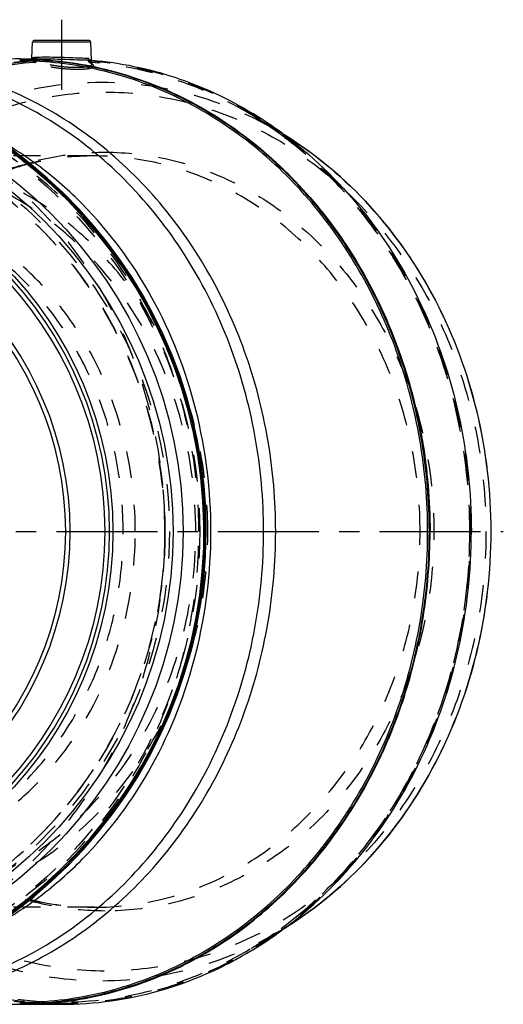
# Model space of a CAD drawing. Header units: millimetres. Extents: x 351 to 652, y 378 to 622.
# Tile 41 of 41: x 535 to 652, y 383 to 622. Entities that reach past the tile are written whole.
import ezdxf

# ---------------------------------------------------------------- set-up
doc = ezdxf.new("R2010")
doc.units = ezdxf.units.MM
doc.header["$LTSCALE"] = 65.185185
doc.linetypes.add('CENTER', pattern=[0.6, 0.375, -0.075, 0.075, -0.075])
doc.linetypes.add('HIDDEN', pattern=[0.2, 0.1, -0.1])
doc.layers.add('KOERPER', color=7, linetype='CONTINUOUS')
doc.layers.add('KONST.EL_MIT_GEO', color=7, linetype='CONTINUOUS')

msp = doc.modelspace()

# ---------------------------------------------------------------- linework, layer by layer
at = {"layer": 'KOERPER', "color": 2, "linetype": 'CENTER'}
for p, q in [((545.03, 621.75), (545.03, 604.78)), ((465.53, 497.75), (651.91, 497.75))]:
    msp.add_line(p, q, dxfattribs=at)
at = {"layer": 'KOERPER', "color": 7, "linetype": 'Continuous'}
for p, q in [((537.81, 612.53), (538.01, 616.28)), ((552.28, 611.93), (552.06, 616.28)), ((537.81, 612.25), (541.18, 612.25)), ((598.31, 401.18), (598.41, 401.25)), ((591.2, 396.42), (591.27, 396.46)), ((535.03, 383.25), (545.03, 383.25))]:
    msp.add_line(p, q, dxfattribs=at)
at = {"layer": 'KOERPER', "color": 8, "linetype": 'HIDDEN'}
for p, q in [((535.03, 612.25), (537.81, 612.25)), ((552.33, 611), (552.28, 611.93))]:
    msp.add_line(p, q, dxfattribs=at)
at = {"layer": 'KOERPER', "color": 7, "linetype": 'Continuous'}
for centre, radius, start, end in [((535.04, 526.18), 86.07, 90.0052, 96.1062), ((465.53, 497.75), 114.5, 180, 360), ((541.03, 478.98), 96.61, 301.333, 306.3597), ((535.04, 469.32), 86.07, 263.8938, 269.9948), ((535.02, 469.36), 86.11, 270.0064, 276.6263)]:
    msp.add_arc(centre, radius, start, end, dxfattribs=at)
at = {"layer": 'KOERPER', "color": 8, "linetype": 'HIDDEN'}
for centre, radius, start, end in [((465.53, 497.75), 104.5, 180, 115.1469), ((449.49, 497.75), 120.54, 0.0004, 1.741), ((449.5, 497.75), 120.53, 358.413, 359.9996)]:
    msp.add_arc(centre, radius, start, end, dxfattribs=at)
at = {"layer": 'KOERPER', "color": 7, "linetype": 'Continuous'}
for points, knots in [([(535.03, 612.25), (541.52, 612.25), (554.63, 610.75), (573.42, 604.12), (590.7, 593.39), (605.79, 579.01), (618.14, 561.54), (627.3, 541.66), (632.93, 520.13), (634.19, 505.22), (634.19, 497.75)], [0, 0, 0, 0, 0.116061, 0.233554, 0.353645, 0.477048, 0.603941, 0.733973, 0.866356, 1, 1, 1, 1]), ([(544.96, 383.83), (551.02, 384.53), (563.13, 387.26), (580.2, 395.09), (595.71, 406.37), (609.15, 420.72), (620.07, 437.62), (628.14, 456.52), (633.08, 476.79), (634.19, 490.75), (634.19, 497.75)], [0, 0, 0, 0, 0.116002, 0.233867, 0.354467, 0.478264, 0.605274, 0.735099, 0.866997, 1, 1, 1, 1]), ([(598.41, 401.25), (605.5, 406.48), (618.54, 419.11), (633.07, 442.52), (642.14, 469.27), (644.19, 488.23), (644.19, 497.75)], [0, 0, 0, 0, 0.239141, 0.486809, 0.741456, 1, 1, 1, 1]), ([(545.03, 383.25), (553.03, 383.25), (569.27, 385.54), (584.23, 392.18), (591.2, 396.42)], [0, 0, 0, 0, 0.495455, 1, 1, 1, 1])]:
    msp.add_open_spline(points, degree=3, knots=knots, dxfattribs=at)
at = {"layer": 'KOERPER', "color": 8, "linetype": 'HIDDEN'}
for points, knots in [([(569.98, 501.41), (569.79, 507.68), (568.43, 520.16), (563.52, 538.17), (555.89, 554.9), (545.77, 569.79), (533.48, 582.36), (519.41, 592.19), (504.01, 598.95), (493.13, 601.26), (487.69, 601.82)], [0, 0, 0, 0, 0.133172, 0.265069, 0.394789, 0.52166, 0.645344, 0.765906, 0.883834, 1, 1, 1, 1]), ([(445.87, 497.75), (445.87, 490.28), (447.14, 475.37), (452.76, 453.84), (461.92, 433.96), (474.27, 416.49), (489.36, 402.11), (506.64, 391.38), (525.43, 384.75), (538.54, 383.25), (545.03, 383.25)], [0, 0, 0, 0, 0.133644, 0.266027, 0.396059, 0.522952, 0.646355, 0.766446, 0.883939, 1, 1, 1, 1]), ([(479.53, 393.25), (485.33, 393.25), (497.05, 394.56), (513.88, 400.37), (529.41, 409.78), (543.06, 422.42), (554.34, 437.8), (562.86, 455.37), (568.33, 474.46), (569.8, 487.74), (569.99, 494.41)], [0, 0, 0, 0, 0.116224, 0.233825, 0.353937, 0.477274, 0.604039, 0.733942, 0.866266, 1, 1, 1, 1])]:
    msp.add_open_spline(points, degree=3, knots=knots, dxfattribs=at)
at = {"layer": 'KONST.EL_MIT_GEO', "color": 7, "linetype": 'Continuous'}
for p, q in [((552.06, 616.28), (538.01, 616.28)), ((551.56, 616.75), (538.51, 616.75)), ((535.03, 612.05), (534.88, 612.05)), ((541.25, 611.82), (541.16, 611.83)), ((551.47, 611.99), (551.51, 611.99)), ((551.51, 612.47), (551.53, 612.07)), ((551.51, 611.99), (551.54, 611.99)), ((551.73, 611.99), (551.79, 611.98)), ((534.88, 383.45), (535.03, 383.45))]:
    msp.add_line(p, q, dxfattribs=at)
at = {"layer": 'KONST.EL_MIT_GEO', "color": 8, "linetype": 'HIDDEN'}
for p, q in [((537.89, 612.15), (537.98, 612.16)), ((537.98, 612.16), (538.09, 612.17)), ((538.09, 612.17), (538.2, 612.17)), ((538.2, 612.17), (538.32, 612.18)), ((538.32, 612.18), (538.46, 612.19)), ((538.33, 611.87), (538.33, 611.99)), ((538.46, 612.19), (538.6, 612.2)), ((538.6, 612.2), (538.76, 612.21)), ((538.76, 612.21), (538.92, 612.21)), ((538.92, 612.21), (539.1, 612.22)), ((538.99, 611.84), (539.02, 612.47)), ((539.1, 612.22), (539.38, 612.23)), ((539.38, 612.23), (539.69, 612.24)), ((539.69, 612.24), (540.02, 612.24)), ((540.02, 612.24), (540.36, 612.25)), ((540.36, 612.25), (540.73, 612.25)), ((540.73, 612.25), (541.18, 612.25)), ((551.47, 612.24), (551.49, 611.85)), ((551.53, 612.07), (551.54, 611.85)), ((551.73, 611.99), (551.73, 611.87)), ((552.33, 610.99), (552.33, 610.99)), ((598.36, 594.18), (590.94, 598.68)), ((552.97, 588.75), (501.6, 588.75)), ((552.97, 406.75), (501.6, 406.75)), ((598.36, 401.32), (590.94, 396.82))]:
    msp.add_line(p, q, dxfattribs=at)
for points in [[(537.7, 612.25), (537.68, 612.22), (537.63, 612.18), (537.59, 612.15), (537.56, 612.13), (537.53, 612.11), (537.51, 612.11), (537.5, 612.1), (537.5, 612.1)], [(537.5, 612.1), (537.5, 612.1), (537.5, 612.1), (537.5, 612.1), (537.51, 612.1), (537.52, 612.11), (537.53, 612.11), (537.55, 612.11), (537.56, 612.11), (537.59, 612.12), (537.61, 612.12), (537.64, 612.12), (537.66, 612.13), (537.7, 612.13), (537.73, 612.14), (537.76, 612.14), (537.8, 612.14), (537.84, 612.15), (537.89, 612.15)], [(551.73, 611.44), (551.91, 611.33), (552.06, 611.23), (552.17, 611.14), (552.25, 611.07), (552.3, 611.02), (552.33, 610.98), (552.33, 610.98)], [(552.33, 610.98), (552.34, 610.96), (552.34, 610.97), (552.33, 610.99)]]:
    msp.add_lwpolyline(points, dxfattribs=at)
at = {"layer": 'KONST.EL_MIT_GEO', "color": 7, "linetype": 'Continuous'}
msp.add_lwpolyline([(537.81, 612.53), (537.8, 612.48), (537.79, 612.4), (537.76, 612.33), (537.72, 612.27), (537.7, 612.25)], dxfattribs=at)
at = {"layer": 'KONST.EL_MIT_GEO', "color": 8, "linetype": 'HIDDEN'}
for radius in [114.3, 114, 112.93, 105.57, 104.5]:
    msp.add_circle((465.53, 497.75), radius, dxfattribs=at)
at = {"layer": 'KONST.EL_MIT_GEO', "color": 7, "linetype": 'Continuous'}
for radius in [108.87, 106.45, 91.9, 91, 89.93, 81.47, 80.4]:
    msp.add_circle((465.53, 497.75), radius, dxfattribs=at)
for centre, radius, start, end in [((538.51, 616.25), 0.5, 89.9991, 176.9999), ((551.56, 616.25), 0.5, 3.0001, 90.0009), ((465.53, 497.75), 114.23, 93.9629, 86.0371), ((465.53, 497.75), 113.94, 93.9625, 86.0376), ((465.53, 497.75), 114.5, 0, 86.1489), ((535.03, 526.26), 85.79, 85.9058, 90), ((551.32, 630.16), 17.69, 270.4777, 270.6076), ((551.69, 643.28), 31.29, 269.7212, 269.9954), ((551.72, 612.29), 0.297, 257.7973, 265.3895), ((552.52, 622.15), 10.19, 265.3245, 265.5327), ((545.03, 526.34), 85.91, 85.0619, 85.4893), ((540.97, 516.42), 96.72, 53.5713, 58.6665), ((535.02, 469.38), 85.93, 270.005, 276.6374), ((534.99, 469.66), 86.21, 276.638, 276.9155)]:
    msp.add_arc(centre, radius, start, end, dxfattribs=at)
at = {"layer": 'KONST.EL_MIT_GEO', "color": 8, "linetype": 'HIDDEN'}
for centre, radius, start, end in [((539.07, 602.59), 9.43, 94.2305, 94.4671), ((549.14, 607.96), 4.56, 55.3066, 58.2718), ((540.86, 515.97), 96.68, 53.6794, 58.755), ((551.23, 516.27), 91.06, 58.2992, 58.8259), ((551.41, 516.57), 90.71, 58.3437, 58.8269), ((553.45, 518.12), 70.68, 103.708, 113.0821), ((553.2, 519.09), 69.68, 103.1705, 103.695), ((553.26, 522.5), 66.28, 103.826, 104.3729), ((553.16, 519.23), 69.53, 102.2993, 103.1706), ((553.22, 522.68), 66.1, 102.9136, 103.8262), ((552.98, 520.21), 68.54, 90.0082, 102.3257), ((553.01, 523.66), 65.09, 90.0335, 102.9292), ((553.81, 520.66), 68.19, 104.433, 114.0394), ((553.6, 477.82), 71.15, 246.9593, 256.261), ((553.61, 474.29), 67.61, 245.9277, 255.6082), ((553.2, 476.41), 69.68, 256.305, 256.8257), ((553.26, 473), 66.28, 255.6269, 256.1693), ((553.16, 476.27), 69.53, 256.8256, 257.687), ((553.22, 472.83), 66.1, 256.1692, 257.0768), ((553, 475.45), 68.7, 257.6753, 269.977), ((552.99, 471.62), 64.87, 257.0391, 269.9886), ((541.14, 479.1), 96.17, 301.2344, 306.3349), ((551.23, 479.22), 91.05, 301.1741, 301.6775), ((551.42, 478.91), 90.69, 301.1731, 301.6279)]:
    msp.add_arc(centre, radius, start, end, dxfattribs=at)
for points, knots in [([(445.87, 497.75), (445.87, 504.9), (447.03, 519.18), (452.19, 539.85), (460.61, 559.08), (471.99, 576.18), (485.96, 590.56), (502.05, 601.68), (519.68, 609.15), (532.12, 611.5), (538.33, 611.99)], [0, 0, 0, 0, 0.133219, 0.265283, 0.395186, 0.522167, 0.645843, 0.766277, 0.884005, 1, 1, 1, 1]), ([(538.19, 611.71), (531.86, 611.2), (519.18, 608.75), (501.24, 600.97), (484.96, 589.39), (470.92, 574.48), (459.63, 556.77), (451.46, 536.94), (446.72, 515.69), (445.56, 493.79), (448.02, 472.04), (454.02, 451.22), (463.35, 432.07), (475.69, 415.3), (490.6, 401.53), (507.55, 391.27), (525.92, 384.95), (545.03, 382.81), (564.14, 384.95), (582.52, 391.27), (599.47, 401.53), (614.38, 415.3), (626.71, 432.07), (636.04, 451.22), (642.04, 472.04), (644.5, 493.79), (643.34, 515.69), (638.6, 536.94), (630.44, 556.77), (619.14, 574.48), (605.1, 589.39), (588.82, 600.97), (570.89, 608.75), (558.2, 611.2), (551.87, 611.71)], [0, 0, 0, 0, 0.029052, 0.058556, 0.088762, 0.119804, 0.151686, 0.184297, 0.217429, 0.250809, 0.284134, 0.317107, 0.349475, 0.381062, 0.411795, 0.441727, 0.471034, 0.5, 0.528966, 0.558273, 0.588205, 0.618938, 0.650525, 0.682893, 0.715866, 0.749191, 0.782571, 0.815703, 0.848314, 0.880196, 0.911238, 0.941444, 0.970948, 1, 1, 1, 1]), ([(538.32, 611.42), (532.15, 610.92), (519.78, 608.56), (502.26, 601.12), (486.28, 590.03), (472.41, 575.73), (461.1, 558.73), (452.75, 539.61), (447.62, 519.05), (446.47, 504.86), (446.47, 497.75)], [0, 0, 0, 0, 0.116002, 0.233746, 0.354186, 0.477852, 0.604819, 0.734719, 0.866785, 1, 1, 1, 1]), ([(538.37, 611.99), (538.26, 611.99), (538.05, 611.99), (537.77, 612), (537.56, 612.01), (537.43, 612.02), (537.37, 612.04), (537.34, 612.04), (537.33, 612.06), (537.36, 612.07), (537.39, 612.09), (537.47, 612.1), (537.62, 612.12), (537.85, 612.15), (538.15, 612.17), (538.51, 612.19), (539.12, 612.22), (540.01, 612.24), (540.77, 612.25), (541.18, 612.25)], [0, 0, 0, 0, 0.070478, 0.12735, 0.169956, 0.197959, 0.206482, 0.21147, 0.213816, 0.217627, 0.224826, 0.235654, 0.268308, 0.315445, 0.376709, 0.451502, 0.539131, 0.749599, 1, 1, 1, 1]), ([(539.02, 612.47), (538.85, 612.46), (538.55, 612.46), (538.2, 612.47), (538, 612.48), (537.9, 612.5), (537.84, 612.51), (537.81, 612.52), (537.81, 612.53)], [0, 0, 0, 0, 0.428288, 0.740902, 0.851582, 0.931234, 0.979912, 1, 1, 1, 1]), ([(538.2, 611.71), (538.2, 611.68), (538.21, 611.57), (538.26, 611.45), (538.32, 611.42)], [0, 0, 0, 0, 0.302904, 1, 1, 1, 1]), ([(538.54, 611.39), (538.53, 611.4), (538.46, 611.41), (538.38, 611.42), (538.32, 611.42)], [0, 0, 0, 0, 0.217294, 1, 1, 1, 1]), ([(538.33, 611.87), (538.39, 611.87), (538.61, 611.86), (538.83, 611.85), (538.99, 611.85)], [0, 0, 0, 0, 0.265487, 1, 1, 1, 1]), ([(538.33, 611.87), (538.39, 611.84), (538.54, 611.82), (538.67, 611.66), (538.7, 611.46), (538.59, 611.4), (538.54, 611.39)], [0, 0, 0, 0, 0.286219, 0.573285, 0.79534, 1, 1, 1, 1]), ([(538.37, 611.99), (538.44, 612), (538.71, 612.08), (538.92, 612.29), (539.02, 612.47)], [0, 0, 0, 0, 0.259667, 1, 1, 1, 1]), ([(538.54, 611.39), (538.65, 611.4), (538.87, 611.52), (538.97, 611.73), (538.99, 611.85)], [0, 0, 0, 0, 0.478324, 1, 1, 1, 1]), ([(548.89, 609.68), (547.96, 609.68), (546.04, 609.77), (543.24, 610.08), (540.71, 610.59), (539.17, 611.08), (538.54, 611.39)], [0, 0, 0, 0, 0.265349, 0.545398, 0.800749, 1, 1, 1, 1]), ([(548.7, 610.14), (547.83, 610.14), (546.03, 610.23), (543.4, 610.54), (541.02, 611.04), (539.58, 611.54), (538.99, 611.84)], [0, 0, 0, 0, 0.264962, 0.544691, 0.800001, 1, 1, 1, 1]), ([(552.33, 610.99), (552.34, 610.92), (552.29, 610.77), (552.08, 610.6), (551.78, 610.46), (551.36, 610.34), (550.83, 610.25), (549.93, 610.16), (549.21, 610.14), (548.7, 610.14)], [0, 0, 0, 0, 0.051612, 0.114599, 0.199688, 0.310604, 0.447782, 0.610009, 1, 1, 1, 1]), ([(551.89, 611.39), (552.08, 611.28), (552.33, 611.12), (552.59, 610.86), (552.71, 610.7), (552.76, 610.53), (552.71, 610.31), (552.39, 610.08), (551.84, 609.91), (551.05, 609.77), (550.04, 609.7), (549.29, 609.68), (548.89, 609.68)], [0, 0, 0, 0, 0.121527, 0.16707, 0.203414, 0.232979, 0.26016, 0.328116, 0.434607, 0.584356, 0.7748, 1, 1, 1, 1]), ([(551.49, 611.85), (551.49, 611.85), (551.52, 611.85), (551.56, 611.86), (551.64, 611.87), (551.7, 611.87), (551.73, 611.87)], [0, 0, 0, 0, 0.070958, 0.271049, 0.588571, 1, 1, 1, 1]), ([(551.54, 611.85), (551.53, 611.84), (551.51, 611.84), (551.5, 611.84), (551.49, 611.85)], [0, 0, 0, 0, 0.369917, 1, 1, 1, 1]), ([(551.73, 611.44), (551.67, 611.48), (551.56, 611.6), (551.53, 611.76), (551.54, 611.85)], [0, 0, 0, 0, 0.48252, 1, 1, 1, 1]), ([(551.89, 611.39), (551.82, 611.4), (551.69, 611.46), (551.55, 611.61), (551.56, 611.82), (551.68, 611.85), (551.73, 611.87)], [0, 0, 0, 0, 0.288329, 0.559961, 0.777944, 1, 1, 1, 1]), ([(551.73, 611.72), (551.76, 611.7), (551.87, 611.62), (551.97, 611.54), (552.04, 611.48)], [0, 0, 0, 0, 0.270907, 1, 1, 1, 1]), ([(551.96, 611.42), (551.94, 611.43), (551.87, 611.51), (551.86, 611.62), (551.86, 611.71)], [0, 0, 0, 0, 0.187444, 1, 1, 1, 1]), ([(551.89, 611.39), (551.88, 611.39), (551.87, 611.4), (551.89, 611.42), (551.92, 611.42), (551.95, 611.42), (551.96, 611.42)], [0, 0, 0, 0, 0.153506, 0.287097, 0.55822, 1, 1, 1, 1]), ([(590.94, 598.68), (585, 602.27), (572.39, 608.12), (558.76, 610.87), (551.96, 611.42)], [0, 0, 0, 0, 0.504358, 1, 1, 1, 1]), ([(552.04, 611.48), (552.06, 611.45), (552.16, 611.36), (552.24, 611.26), (552.28, 611.17)], [0, 0, 0, 0, 0.28608, 1, 1, 1, 1]), ([(460.32, 497.75), (460.32, 507.02), (462.36, 525.47), (471.39, 551.43), (485.85, 573.99), (504.88, 591.67), (527.3, 603.23), (551.64, 607.78), (576.17, 604.99), (591.34, 598.43), (598.36, 594.19)], [0, 0, 0, 0, 0.135465, 0.268821, 0.398396, 0.523384, 0.644152, 0.762255, 0.880053, 1, 1, 1, 1]), ([(463.34, 497.75), (463.34, 504.7), (464.51, 518.55), (469.74, 538.56), (478.25, 557.05), (489.73, 573.29), (503.77, 586.67), (519.83, 596.65), (537.32, 602.81), (555.53, 604.9), (573.75, 602.81), (591.23, 596.65), (607.3, 586.67), (621.33, 573.29), (632.81, 557.05), (641.32, 538.56), (646.55, 518.55), (647.72, 504.7), (647.72, 497.75)], [0, 0, 0, 0, 0.066797, 0.132976, 0.19799, 0.261443, 0.323154, 0.383208, 0.441962, 0.5, 0.558039, 0.616793, 0.676846, 0.738557, 0.802011, 0.867025, 0.933203, 1, 1, 1, 1]), ([(578.23, 497.75), (578.23, 504.57), (577.08, 518.17), (571.94, 537.82), (563.59, 555.97), (552.32, 571.91), (538.54, 585.04), (522.77, 594.83), (505.62, 600.88), (493.66, 602.25), (487.73, 602.25)], [0, 0, 0, 0, 0.133624, 0.266008, 0.396045, 0.52294, 0.646347, 0.766441, 0.883936, 1, 1, 1, 1]), ([(590.94, 396.82), (594.93, 399.24), (602.65, 404.73), (616.62, 417.98), (630.83, 438.48), (641.41, 467.02), (645.02, 497.75), (641.41, 528.48), (630.83, 557.02), (616.62, 577.52), (602.65, 590.77), (594.93, 596.26), (590.94, 598.68)], [0, 0, 0, 0, 0.058974, 0.119097, 0.24261, 0.370155, 0.5, 0.629844, 0.75739, 0.880903, 0.941026, 1, 1, 1, 1]), ([(643.82, 497.75), (643.82, 507.24), (641.77, 526.14), (632.71, 552.8), (618.21, 576.11), (605.2, 588.68), (598.13, 593.87)], [0, 0, 0, 0, 0.258587, 0.513265, 0.760904, 1, 1, 1, 1]), ([(505.5, 569.22), (508.96, 572.45), (516.37, 578.26), (528.76, 584.77), (541.94, 588.75), (551.02, 589.65), (555.53, 589.65)], [0, 0, 0, 0, 0.256932, 0.508218, 0.755244, 1, 1, 1, 1]), ([(555.53, 589.65), (560.74, 589.65), (571.26, 588.45), (586.35, 583.13), (600.21, 574.52), (612.33, 562.97), (622.24, 548.95), (632.09, 527.57), (637.15, 497.75), (632.09, 467.93), (622.24, 446.55), (612.33, 432.53), (600.21, 420.98), (586.35, 412.37), (571.26, 407.05), (560.74, 405.85), (555.53, 405.85)], [0, 0, 0, 0, 0.058089, 0.116891, 0.176996, 0.238758, 0.302267, 0.367347, 0.5, 0.632653, 0.697733, 0.761242, 0.823004, 0.883109, 0.941911, 1, 1, 1, 1]), ([(580.41, 497.75), (580.41, 503.69), (579.41, 515.54), (574.93, 532.65), (567.66, 548.45), (557.84, 562.33), (545.85, 573.76), (532.12, 582.29), (517.18, 587.56), (506.76, 588.75), (501.6, 588.75)], [0, 0, 0, 0, 0.133627, 0.266013, 0.396048, 0.522943, 0.646349, 0.766442, 0.883937, 1, 1, 1, 1]), ([(631.78, 497.75), (631.78, 503.69), (630.78, 515.54), (626.3, 532.65), (619.03, 548.45), (609.21, 562.33), (597.22, 573.76), (583.48, 582.29), (568.55, 587.56), (558.13, 588.75), (552.97, 588.75)], [0, 0, 0, 0, 0.133644, 0.266027, 0.396059, 0.522952, 0.646355, 0.766446, 0.883936, 1, 1, 1, 1]), ([(577.48, 497.75), (577.48, 506.64), (575.21, 524.34), (565.21, 548.65), (551.86, 565.51), (538.92, 575.77), (531.84, 579.74), (528.21, 581.39)], [0, 0, 0, 0, 0.261137, 0.516809, 0.763132, 0.882741, 1, 1, 1, 1]), ([(559.91, 497.75), (559.91, 503), (559.02, 513.47), (555.07, 528.58), (548.64, 542.54), (539.97, 554.81), (529.37, 564.91), (517.24, 572.44), (504.04, 577.1), (494.84, 578.15), (490.28, 578.15)], [0, 0, 0, 0, 0.133644, 0.266026, 0.396059, 0.522951, 0.646355, 0.766446, 0.883939, 1, 1, 1, 1]), ([(562.84, 497.75), (562.84, 506.41), (560.46, 523.63), (551.65, 543.3), (541.56, 556.55), (532.77, 564.9), (522.93, 571.53), (515.76, 574.7), (512.11, 575.94)], [0, 0, 0, 0, 0.262218, 0.518115, 0.642638, 0.764332, 0.883316, 1, 1, 1, 1]), ([(446.47, 497.75), (446.47, 488.05), (448.61, 468.73), (458.06, 441.56), (473.2, 417.95), (493.11, 399.45), (516.57, 387.36), (542.04, 382.59), (567.72, 385.52), (583.59, 392.38), (590.94, 396.82)], [0, 0, 0, 0, 0.13552, 0.2689, 0.398452, 0.523412, 0.644171, 0.762268, 0.880058, 1, 1, 1, 1]), ([(598.36, 401.31), (591.34, 397.07), (576.17, 390.51), (551.64, 387.72), (527.3, 392.27), (504.88, 403.83), (485.85, 421.51), (471.39, 444.07), (462.36, 470.03), (460.32, 488.48), (460.32, 497.75)], [0, 0, 0, 0, 0.119947, 0.237745, 0.355848, 0.476616, 0.601604, 0.73118, 0.864535, 1, 1, 1, 1]), ([(647.72, 497.75), (647.72, 490.8), (646.55, 476.95), (641.32, 456.94), (632.81, 438.45), (621.33, 422.21), (607.3, 408.83), (591.23, 398.85), (573.75, 392.69), (555.53, 390.6), (537.31, 392.69), (519.83, 398.85), (503.77, 408.83), (489.73, 422.21), (478.25, 438.45), (469.74, 456.94), (464.51, 476.95), (463.34, 490.8), (463.34, 497.75)], [0, 0, 0, 0, 0.066797, 0.132976, 0.19799, 0.261443, 0.323154, 0.383208, 0.441962, 0.5, 0.558039, 0.616793, 0.676846, 0.738557, 0.802011, 0.867025, 0.933203, 1, 1, 1, 1]), ([(487.73, 393.25), (493.66, 393.25), (505.62, 394.62), (522.77, 400.67), (538.54, 410.46), (552.32, 423.59), (563.59, 439.53), (571.94, 457.68), (577.08, 477.33), (578.23, 490.93), (578.23, 497.75)], [0, 0, 0, 0, 0.116067, 0.233565, 0.353662, 0.477073, 0.603972, 0.734009, 0.866389, 1, 1, 1, 1]), ([(490.28, 417.35), (494.84, 417.35), (504.04, 418.4), (517.24, 423.06), (529.37, 430.59), (539.97, 440.69), (548.64, 452.96), (555.07, 466.92), (559.02, 482.03), (559.91, 492.5), (559.91, 497.75)], [0, 0, 0, 0, 0.116061, 0.233553, 0.353644, 0.477049, 0.603942, 0.733974, 0.866356, 1, 1, 1, 1]), ([(501.6, 406.75), (506.76, 406.75), (517.18, 407.94), (532.12, 413.21), (545.85, 421.74), (557.84, 433.17), (567.66, 447.05), (574.93, 462.85), (579.41, 479.96), (580.41, 491.81), (580.41, 497.75)], [0, 0, 0, 0, 0.116063, 0.233557, 0.35365, 0.477055, 0.60395, 0.733984, 0.86637, 1, 1, 1, 1]), ([(512.04, 419.54), (515.7, 420.77), (522.87, 423.94), (532.73, 430.56), (541.53, 438.92), (551.63, 452.16), (560.46, 471.85), (562.84, 489.08), (562.84, 497.75)], [0, 0, 0, 0, 0.116679, 0.235657, 0.357348, 0.481869, 0.737768, 1, 1, 1, 1]), ([(528.14, 414.08), (531.78, 415.73), (538.86, 419.69), (551.82, 429.95), (565.19, 446.82), (575.2, 471.14), (577.48, 488.85), (577.48, 497.75)], [0, 0, 0, 0, 0.117253, 0.236856, 0.483171, 0.738847, 1, 1, 1, 1]), ([(552.97, 406.75), (558.13, 406.75), (568.55, 407.94), (583.48, 413.21), (597.22, 421.74), (609.21, 433.17), (619.03, 447.05), (626.3, 462.85), (630.78, 479.96), (631.78, 491.81), (631.78, 497.75)], [0, 0, 0, 0, 0.116064, 0.233554, 0.353645, 0.477048, 0.603941, 0.733973, 0.866356, 1, 1, 1, 1]), ([(598.13, 401.63), (605.2, 406.83), (618.21, 419.4), (632.71, 442.7), (641.77, 469.36), (643.82, 488.26), (643.82, 497.75)], [0, 0, 0, 0, 0.239096, 0.486735, 0.741413, 1, 1, 1, 1]), ([(555.53, 405.85), (551.02, 405.85), (541.94, 406.75), (528.76, 410.73), (516.37, 417.24), (508.96, 423.05), (505.5, 426.28)], [0, 0, 0, 0, 0.244756, 0.491782, 0.743068, 1, 1, 1, 1])]:
    msp.add_open_spline(points, degree=3, knots=knots, dxfattribs=at)
at = {"layer": 'KONST.EL_MIT_GEO', "color": 7, "linetype": 'Continuous'}
for points, knots in [([(593.9, 497.75), (593.9, 505.55), (592.51, 521.1), (586.3, 543.47), (576.23, 563.91), (562.7, 581.56), (546.27, 595.64), (527.62, 605.52), (507.56, 610.73), (493.82, 610.92), (487.1, 610.2)], [0, 0, 0, 0, 0.134142, 0.266901, 0.397044, 0.523749, 0.646741, 0.766379, 0.883646, 1, 1, 1, 1]), ([(596.83, 497.75), (596.83, 505.19), (595.57, 520.03), (589.97, 541.46), (580.85, 561.26), (568.56, 578.65), (553.53, 592.98), (536.33, 603.66), (517.62, 610.26), (504.57, 611.75), (498.1, 611.75)], [0, 0, 0, 0, 0.133617, 0.266004, 0.39604, 0.522937, 0.646345, 0.766439, 0.883935, 1, 1, 1, 1]), ([(633.61, 497.75), (633.61, 505.19), (632.35, 520.03), (626.75, 541.47), (617.63, 561.26), (605.33, 578.66), (590.31, 592.98), (573.11, 603.66), (554.39, 610.26), (541.34, 611.75), (534.88, 611.75)], [0, 0, 0, 0, 0.133644, 0.266027, 0.396059, 0.522952, 0.646356, 0.766447, 0.883939, 1, 1, 1, 1]), ([(537.81, 612.53), (537.81, 612.54), (537.84, 612.55), (537.91, 612.57), (538.1, 612.6), (538.4, 612.63), (538.82, 612.66), (539.34, 612.69), (540.22, 612.72), (540.93, 612.72), (541.43, 612.72)], [0, 0, 0, 0, 0.006132, 0.019834, 0.071778, 0.156195, 0.271784, 0.416589, 0.588214, 1, 1, 1, 1]), ([(541.18, 612.25), (543.06, 612.25), (545.82, 612.17), (549.25, 612.04), (550.8, 612), (551.47, 611.99)], [0, 0, 0, 0, 0.547699, 0.804367, 1, 1, 1, 1]), ([(634.02, 497.75), (634.02, 504.91), (632.85, 519.21), (627.67, 539.91), (619.22, 559.15), (607.79, 576.25), (593.76, 590.6), (577.62, 601.68), (559.94, 609.08), (547.46, 611.37), (541.25, 611.82)], [0, 0, 0, 0, 0.13325, 0.265339, 0.395251, 0.522228, 0.645885, 0.766295, 0.884006, 1, 1, 1, 1]), ([(541.43, 612.72), (543.31, 612.72), (546.06, 612.63), (549.4, 612.5), (550.86, 612.46), (551.47, 612.46)], [0, 0, 0, 0, 0.563449, 0.819095, 1, 1, 1, 1]), ([(551.49, 612.12), (551.52, 612.08), (551.57, 612.02), (551.63, 612), (551.65, 612)], [0, 0, 0, 0, 0.719472, 1, 1, 1, 1]), ([(552.43, 611.93), (559.21, 611.35), (572.8, 608.52), (585.35, 602.64), (591.27, 599.04)], [0, 0, 0, 0, 0.495626, 1, 1, 1, 1]), ([(598.41, 594.25), (605.49, 589.02), (618.54, 576.39), (633.07, 552.98), (642.14, 526.23), (644.19, 507.27), (644.19, 497.75)], [0, 0, 0, 0, 0.239141, 0.486809, 0.741457, 1, 1, 1, 1]), ([(581.16, 497.75), (581.16, 507.66), (578.75, 527.37), (568.16, 554.71), (553.96, 574.07), (540.08, 586.3), (532.44, 591.23), (528.5, 593.36)], [0, 0, 0, 0, 0.260252, 0.515587, 0.762341, 0.882334, 1, 1, 1, 1]), ([(599.02, 593.79), (606.62, 589.1), (620.77, 577.17), (636.66, 554), (646.63, 526.9), (648.89, 507.5), (648.89, 497.75)], [0, 0, 0, 0, 0.237975, 0.485243, 0.740393, 1, 1, 1, 1]), ([(648.97, 497.75), (648.97, 507.48), (646.72, 526.86), (636.75, 553.93), (620.85, 577.11), (606.69, 589.04), (599.08, 593.75)], [0, 0, 0, 0, 0.259231, 0.514142, 0.761483, 1, 1, 1, 1]), ([(487.09, 385.3), (493.82, 384.58), (507.56, 384.77), (527.62, 389.98), (546.27, 399.86), (562.7, 413.94), (576.23, 431.59), (586.3, 452.03), (592.51, 474.4), (593.9, 489.95), (593.9, 497.75)], [0, 0, 0, 0, 0.116355, 0.233623, 0.353261, 0.476254, 0.60296, 0.733104, 0.86586, 1, 1, 1, 1]), ([(498.1, 383.75), (504.57, 383.75), (517.62, 385.24), (536.33, 391.84), (553.53, 402.52), (568.56, 416.85), (580.85, 434.24), (589.97, 454.04), (595.57, 475.47), (596.83, 490.31), (596.83, 497.75)], [0, 0, 0, 0, 0.116066, 0.233562, 0.353658, 0.477067, 0.603965, 0.734001, 0.866385, 1, 1, 1, 1]), ([(528.51, 402.14), (532.45, 404.27), (540.08, 409.21), (553.96, 421.43), (568.16, 440.8), (578.75, 468.13), (581.16, 487.84), (581.16, 497.75)], [0, 0, 0, 0, 0.11767, 0.237668, 0.484433, 0.739766, 1, 1, 1, 1]), ([(534.88, 383.75), (541.34, 383.75), (554.39, 385.24), (573.11, 391.84), (590.31, 402.52), (605.33, 416.84), (617.63, 434.24), (626.75, 454.03), (632.35, 475.47), (633.61, 490.31), (633.61, 497.75)], [0, 0, 0, 0, 0.116061, 0.233553, 0.353644, 0.477048, 0.603941, 0.733973, 0.866356, 1, 1, 1, 1]), ([(545.37, 384.08), (551.4, 384.81), (563.45, 387.59), (580.41, 395.44), (595.82, 406.73), (609.16, 421.04), (620.01, 437.89), (628.01, 456.71), (632.92, 476.89), (634.02, 490.78), (634.02, 497.75)], [0, 0, 0, 0, 0.116005, 0.233889, 0.354512, 0.478324, 0.605337, 0.735151, 0.867026, 1, 1, 1, 1]), ([(648.89, 497.75), (648.89, 488), (646.63, 468.59), (636.65, 441.47), (620.75, 418.3), (606.59, 406.38), (598.98, 401.69)], [0, 0, 0, 0, 0.259614, 0.514767, 0.762032, 1, 1, 1, 1]), ([(599.04, 401.73), (606.67, 406.44), (620.83, 418.37), (636.74, 441.55), (646.72, 468.63), (648.97, 488.02), (648.97, 497.75)], [0, 0, 0, 0, 0.238511, 0.485851, 0.740763, 1, 1, 1, 1])]:
    msp.add_open_spline(points, degree=3, knots=knots, dxfattribs=at)
at = {"layer": 'KONST.EL_MIT_GEO', "color": 8, "linetype": 'HIDDEN'}
for points in [[(538.33, 611.87), (538.32, 611.8), (538.26, 611.71), (538.19, 611.71)], [(551.49, 611.85), (551.49, 611.69), (551.6, 611.52), (551.73, 611.44)], [(551.73, 611.87), (551.74, 611.8), (551.8, 611.71), (551.87, 611.71)], [(551.89, 611.39), (551.84, 611.39), (551.78, 611.41), (551.73, 611.44)], [(552.28, 611.17), (552.31, 611.12), (552.33, 611.06), (552.33, 610.99)]]:
    msp.add_open_spline(points, degree=3, dxfattribs=at)
at = {"layer": 'KONST.EL_MIT_GEO', "color": 7, "linetype": 'Continuous'}
for points in [[(551.51, 612.47), (551.48, 612.39), (551.46, 612.32), (551.47, 612.24)], [(551.47, 612.24), (551.47, 612.2), (551.48, 612.16), (551.49, 612.12)]]:
    msp.add_open_spline(points, degree=3, dxfattribs=at)

doc.saveas('drawing.dxf')
